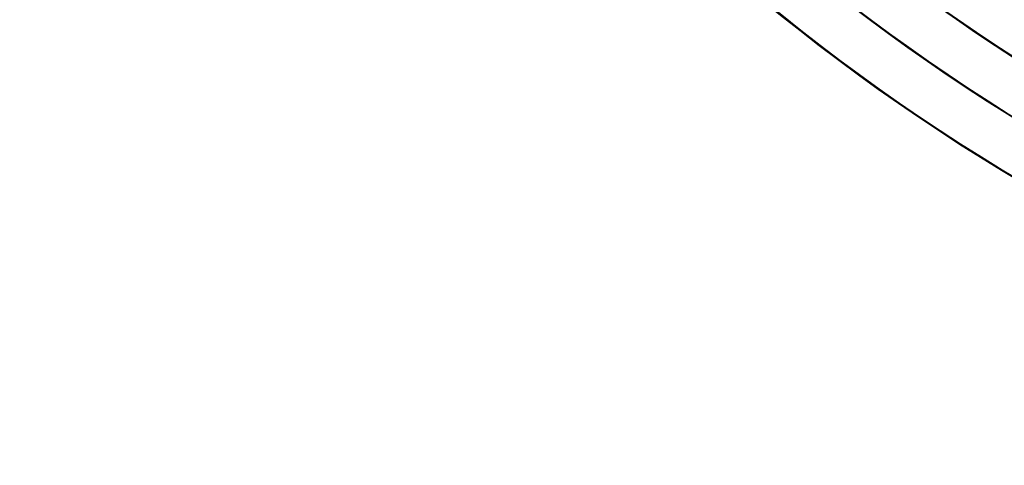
# Model space of a CAD drawing. Header units: millimetres. Extents: x -60 to 60, y -60 to 60.
# Tile 1 of 61: x -60 to -31, y -60 to -47. Entities that reach past the tile are written whole.
import ezdxf

# ---------------------------------------------------------------- set-up
doc = ezdxf.new("R2010")
doc.units = ezdxf.units.MM
doc.header["$MEASUREMENT"] = 0
doc.layers.add('Metal', color=7, linetype='Continuous', true_color=0xb2b2b2)
doc.layers.add('Opal glass', color=7, linetype='Continuous', true_color=0x7b7b7b)

msp = doc.modelspace()

# ---------------------------------------------------------------- linework, layer by layer
at = {"layer": 'Metal'}
for centre, radius in [((0.397, -0.384, 97.154), 56.961), ((0.397, -0.384, 93.154), 53.961), ((0.397, -0.384, 100.154), 53.961)]:
    msp.add_circle(centre, radius, dxfattribs=at)
for centre, radius, start, end in [((0.397, -0.384, 107.154), 56.961, 105.0362, 275.9739), ((0.397, -0.384, 107.154), 56.961, 105.0362, 275.9739), ((0.397, -0.384, 102.154), 56.961, 105.5646, 265.3355), ((0.397, -0.384, 107.154), 55.461, 105.159, 275.8511), ((0.397, -0.384, 107.154), 53.961, 105.2887, 275.7214), ((0.397, -0.384, 107.154), 53.961, 105.2887, 275.7214), ((0.39, -0.346, 97.154), 60, 180, 0), ((0.39, -0.346, 107.154), 60, 180, 0), ((0.39, -0.346, 97.154), 60, 180, 0), ((0.39, -0.346, 97.154), 58.5, 180, 360), ((0.39, -0.346, 97.154), 57, 180, 0), ((0.39, -0.346, 107.154), 57, 180, 0), ((0.39, -0.346, 97.154), 57, 180, 0)]:
    msp.add_arc(centre, radius, start, end, dxfattribs=at)
at = {"layer": 'Opal glass'}
for centre, radius in [((0.397, -0.384, 97.154), 59.961), ((0.397, -0.384, 57.154), 59.961), ((0.397, -0.384, 97.154), 59.961), ((0.397, -0.384, 97.154), 58.461), ((0.397, -0.384, 93.154), 56.961), ((0.397, -0.384, 57.154), 56.961), ((0.397, -0.384, 97.154), 56.961), ((0.397, -0.384, 93.154), 56.961), ((0.397, -0.384, 93.154), 55.461), ((0.397, -0.384, 93.154), 53.961)]:
    msp.add_circle(centre, radius, dxfattribs=at)

doc.saveas('drawing.dxf')
